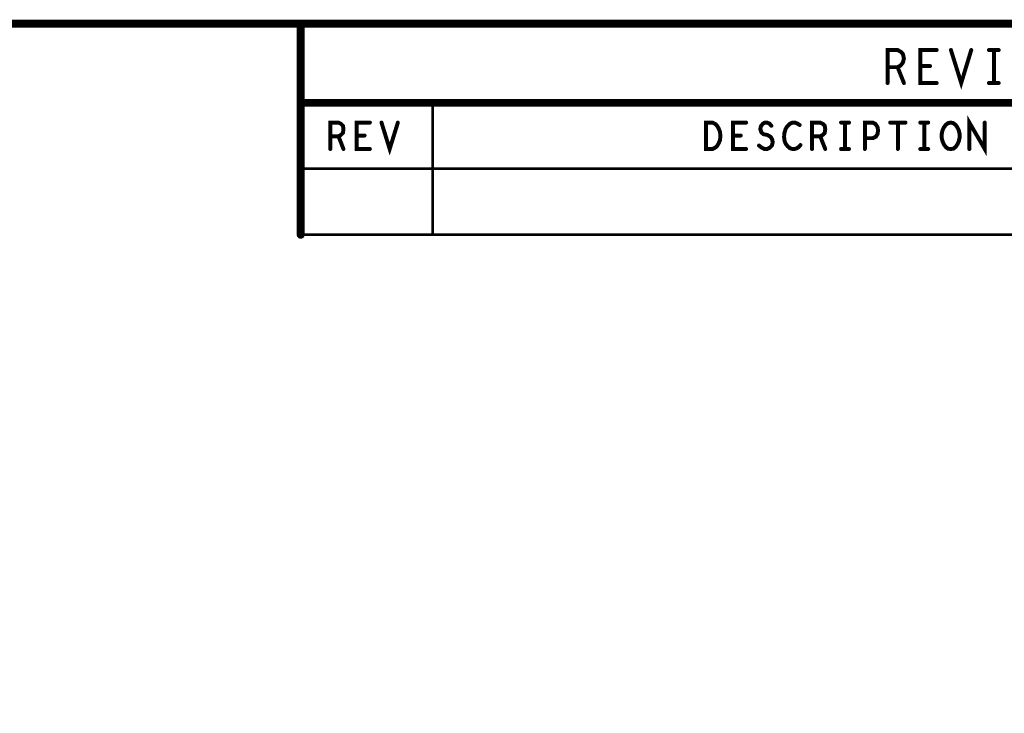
# Model space of a CAD drawing. Extents: x 28 to 61, y 24.9 to 46.
# Tile 50 of 51: x 54.4 to 58.1, y 43.4 to 46. Entities that reach past the tile are written whole.
import ezdxf

# ---------------------------------------------------------------- set-up
doc = ezdxf.new("R2010")
doc.units = 0
doc.layers.add('1', color=2, linetype='CONTINUOUS')

msp = doc.modelspace()

# ---------------------------------------------------------------- linework, layer by layer
at = {"layer": '1'}
for points, const_width in [([(27.97, 24.965), (60.97, 24.965), (60.97, 45.965), (27.97, 45.965), (27.97, 24.965)], 0.03), ([(55.47, 45.165), (55.47, 45.965)], 0.03), ([(57.693, 45.74), (57.693, 45.865), (57.731, 45.865), (57.744, 45.858), (57.751, 45.85), (57.755, 45.833), (57.751, 45.817), (57.742, 45.806), (57.731, 45.8), (57.693, 45.8)], 0.015), ([(57.879, 45.74), (57.817, 45.74), (57.817, 45.865), (57.879, 45.865)], 0.015), ([(57.933, 45.865), (57.972, 45.74), (58.01, 45.865)], 0.015), ([(58.077, 45.865), (58.114, 45.865)], 0.015), ([(58.096, 45.865), (58.096, 45.74)], 0.015), ([(57.731, 45.8), (57.755, 45.74)], 0.015), ([(57.854, 45.804), (57.817, 45.804)], 0.015), ([(58.077, 45.74), (58.114, 45.74)], 0.015), ([(55.47, 45.665), (60.97, 45.665)], 0.03), ([(55.97, 45.665), (55.97, 45.165)], 0.01), ([(58.003, 45.49), (58.003, 45.59), (58.061, 45.49), (58.061, 45.59)], 0.015), ([(55.582, 45.49), (55.582, 45.59), (55.613, 45.59), (55.623, 45.585), (55.63, 45.578), (55.632, 45.565), (55.63, 45.551), (55.622, 45.543), (55.613, 45.538), (55.582, 45.538)], 0.015), ([(55.732, 45.49), (55.682, 45.49), (55.682, 45.59), (55.732, 45.59)], 0.015), ([(55.776, 45.59), (55.807, 45.49), (55.838, 45.59)], 0.015), ([(57.005, 45.49), (57.005, 45.59), (57.03, 45.59), (57.04, 45.585), (57.047, 45.578), (57.053, 45.568), (57.058, 45.556), (57.06, 45.54), (57.058, 45.523), (57.053, 45.511), (57.047, 45.501), (57.04, 45.495), (57.03, 45.49), (57.005, 45.49)], 0.015), ([(57.157, 45.49), (57.107, 45.49), (57.107, 45.59), (57.157, 45.59)], 0.015), ([(57.206, 45.503), (57.216, 45.495), (57.227, 45.49), (57.237, 45.49), (57.247, 45.495), (57.255, 45.503), (57.258, 45.515), (57.256, 45.526), (57.25, 45.536), (57.238, 45.543), (57.223, 45.546), (57.215, 45.553), (57.211, 45.565), (57.213, 45.576), (57.22, 45.585), (57.228, 45.59), (57.237, 45.59), (57.246, 45.586), (57.253, 45.578)], 0.015), ([(57.36, 45.581), (57.352, 45.586), (57.343, 45.59), (57.333, 45.59), (57.322, 45.585), (57.313, 45.576), (57.307, 45.566), (57.302, 45.55), (57.301, 45.535), (57.303, 45.52), (57.307, 45.51), (57.315, 45.5), (57.323, 45.493), (57.332, 45.49), (57.341, 45.49), (57.35, 45.493), (57.357, 45.498), (57.363, 45.505)], 0.015), ([(57.407, 45.49), (57.407, 45.59), (57.438, 45.59), (57.448, 45.585), (57.455, 45.578), (57.457, 45.565), (57.455, 45.551), (57.447, 45.543), (57.438, 45.538), (57.407, 45.538)], 0.015), ([(57.517, 45.59), (57.547, 45.59)], 0.015), ([(57.532, 45.59), (57.532, 45.49)], 0.015), ([(57.607, 45.49), (57.607, 45.59), (57.637, 45.59), (57.647, 45.585), (57.655, 45.573), (57.657, 45.56), (57.655, 45.546), (57.648, 45.536), (57.637, 45.531), (57.607, 45.531)], 0.015), ([(57.703, 45.59), (57.761, 45.59)], 0.015), ([(57.732, 45.59), (57.732, 45.49)], 0.015), ([(57.817, 45.59), (57.847, 45.59)], 0.015), ([(57.832, 45.59), (57.832, 45.49)], 0.015), ([(57.932, 45.49), (57.922, 45.491), (57.913, 45.498), (57.906, 45.508), (57.901, 45.52), (57.898, 45.533), (57.898, 45.546), (57.901, 45.56), (57.906, 45.571), (57.913, 45.581), (57.922, 45.588), (57.932, 45.59), (57.942, 45.588), (57.951, 45.581), (57.958, 45.571), (57.963, 45.56), (57.966, 45.546), (57.966, 45.533), (57.963, 45.52), (57.958, 45.508), (57.951, 45.498), (57.942, 45.491), (57.932, 45.49)], 0.015), ([(55.613, 45.538), (55.632, 45.49)], 0.015), ([(55.712, 45.541), (55.682, 45.541)], 0.015), ([(57.137, 45.541), (57.107, 45.541)], 0.015), ([(57.438, 45.538), (57.457, 45.49)], 0.015), ([(57.517, 45.49), (57.547, 45.49)], 0.015), ([(57.817, 45.49), (57.847, 45.49)], 0.015), ([(55.47, 45.415), (60.97, 45.415)], 0.01), ([(60.97, 45.165), (55.47, 45.165)], 0.01)]:
    msp.add_lwpolyline(points, dxfattribs=dict(at, const_width=const_width))
for points, const_width in [([(55.4775, 45.965, 1), (55.4625, 45.965, 1)], 0.015), ([(57.8828, 45.865, 1), (57.8753, 45.865, 1)], 0.0075), ([(57.9368, 45.865, 1), (57.9293, 45.865, 1)], 0.0075), ([(58.0138, 45.865, 1), (58.0063, 45.865, 1)], 0.0075), ([(58.0808, 45.865, 1), (58.0733, 45.865, 1)], 0.0075), ([(58.0998, 45.865, 1), (58.0922, 45.865, 1)], 0.0075), ([(58.1178, 45.865, 1), (58.1103, 45.865, 1)], 0.0075), ([(57.6968, 45.8, 1), (57.6893, 45.8, 1)], 0.0075), ([(57.7347, 45.8, 1), (57.7272, 45.8, 1)], 0.0075), ([(57.8207, 45.804, 1), (57.8132, 45.804, 1)], 0.0075), ([(57.8578, 45.804, 1), (57.8503, 45.804, 1)], 0.0075), ([(57.6968, 45.74, 1), (57.6893, 45.74, 1)], 0.0075), ([(57.7587, 45.74, 1), (57.7512, 45.74, 1)], 0.0075), ([(57.8828, 45.74, 1), (57.8753, 45.74, 1)], 0.0075), ([(58.0808, 45.74, 1), (58.0733, 45.74, 1)], 0.0075), ([(58.0998, 45.74, 1), (58.0922, 45.74, 1)], 0.0075), ([(58.1178, 45.74, 1), (58.1103, 45.74, 1)], 0.0075), ([(55.4775, 45.665, 1), (55.4625, 45.665, 1)], 0.015), ([(55.9725, 45.665, 1), (55.9675, 45.665, 1)], 0.005), ([(55.7358, 45.59, 1), (55.7283, 45.59, 1)], 0.0075), ([(55.7797, 45.59, 1), (55.7722, 45.59, 1)], 0.0075), ([(55.8417, 45.59, 1), (55.8342, 45.59, 1)], 0.0075), ([(57.1608, 45.59, 1), (57.1532, 45.59, 1)], 0.0075), ([(57.2567, 45.578, 1), (57.2493, 45.578, 1)], 0.0075), ([(57.3638, 45.581, 1), (57.3563, 45.581, 1)], 0.0075), ([(57.5207, 45.59, 1), (57.5132, 45.59, 1)], 0.0075), ([(57.5358, 45.59, 1), (57.5282, 45.59, 1)], 0.0075), ([(57.5508, 45.59, 1), (57.5433, 45.59, 1)], 0.0075), ([(57.7067, 45.59, 1), (57.6992, 45.59, 1)], 0.0075), ([(57.7358, 45.59, 1), (57.7283, 45.59, 1)], 0.0075), ([(57.7647, 45.59, 1), (57.7572, 45.59, 1)], 0.0075), ([(57.8207, 45.59, 1), (57.8132, 45.59, 1)], 0.0075), ([(57.8357, 45.59, 1), (57.8282, 45.59, 1)], 0.0075), ([(57.8507, 45.59, 1), (57.8432, 45.59, 1)], 0.0075), ([(58.0647, 45.59, 1), (58.0573, 45.59, 1)], 0.0075), ([(55.5857, 45.538, 1), (55.5782, 45.538, 1)], 0.0075), ([(55.6168, 45.538, 1), (55.6093, 45.538, 1)], 0.0075), ([(55.6857, 45.541, 1), (55.6782, 45.541, 1)], 0.0075), ([(55.7157, 45.541, 1), (55.7082, 45.541, 1)], 0.0075), ([(57.1108, 45.541, 1), (57.1033, 45.541, 1)], 0.0075), ([(57.1407, 45.541, 1), (57.1332, 45.541, 1)], 0.0075), ([(57.4108, 45.538, 1), (57.4032, 45.538, 1)], 0.0075), ([(57.4417, 45.538, 1), (57.4342, 45.538, 1)], 0.0075), ([(57.2097, 45.503, 1), (57.2022, 45.503, 1)], 0.0075), ([(57.3668, 45.505, 1), (57.3593, 45.505, 1)], 0.0075), ([(57.6108, 45.531, 1), (57.6033, 45.531, 1)], 0.0075), ([(55.5857, 45.49, 1), (55.5782, 45.49, 1)], 0.0075), ([(55.6358, 45.49, 1), (55.6283, 45.49, 1)], 0.0075), ([(55.7358, 45.49, 1), (55.7283, 45.49, 1)], 0.0075), ([(57.0087, 45.49, 1), (57.0012, 45.49, 1)], 0.0075), ([(57.0087, 45.49, 1), (57.0012, 45.49, 1)], 0.0075), ([(57.1608, 45.49, 1), (57.1532, 45.49, 1)], 0.0075), ([(57.4108, 45.49, 1), (57.4032, 45.49, 1)], 0.0075), ([(57.4607, 45.49, 1), (57.4532, 45.49, 1)], 0.0075), ([(57.5207, 45.49, 1), (57.5132, 45.49, 1)], 0.0075), ([(57.5358, 45.49, 1), (57.5282, 45.49, 1)], 0.0075), ([(57.5508, 45.49, 1), (57.5433, 45.49, 1)], 0.0075), ([(57.6108, 45.49, 1), (57.6033, 45.49, 1)], 0.0075), ([(57.7358, 45.49, 1), (57.7283, 45.49, 1)], 0.0075), ([(57.8207, 45.49, 1), (57.8132, 45.49, 1)], 0.0075), ([(57.8357, 45.49, 1), (57.8282, 45.49, 1)], 0.0075), ([(57.8507, 45.49, 1), (57.8432, 45.49, 1)], 0.0075), ([(57.9357, 45.49, 1), (57.9282, 45.49, 1)], 0.0075), ([(57.9357, 45.49, 1), (57.9282, 45.49, 1)], 0.0075), ([(58.0067, 45.49, 1), (57.9993, 45.49, 1)], 0.0075), ([(55.4725, 45.415, 1), (55.4675, 45.415, 1)], 0.005), ([(55.4775, 45.165, 1), (55.4625, 45.165, 1)], 0.015), ([(55.4725, 45.165, 1), (55.4675, 45.165, 1)], 0.005), ([(55.9725, 45.165, 1), (55.9675, 45.165, 1)], 0.005)]:
    msp.add_lwpolyline(points, format="xyb", close=True, dxfattribs=dict(at, const_width=const_width))

doc.saveas('drawing.dxf')
